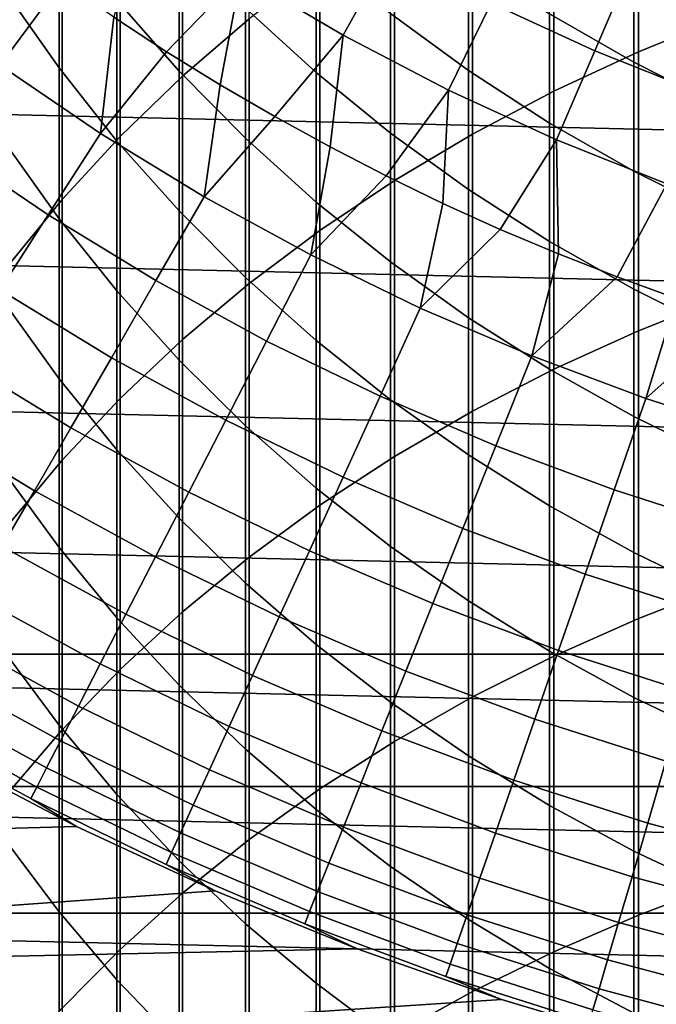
# Model space of a CAD drawing. Header units: metres. Extents: x -28 to 70, y -212 to 28.
# Tile 96 of 239: x -10.14 to -5.72, y -20.96 to -14.12. Entities that reach past the tile are written whole.
import ezdxf

# ---------------------------------------------------------------- set-up
doc = ezdxf.new("R2010")
doc.units = ezdxf.units.M
doc.layers.add('solid_10_261_102_XXX', color=7, linetype='CONTINUOUS')

msp = doc.modelspace()

# ---------------------------------------------------------------- linework, layer by layer
at = {"layer": 'solid_10_261_102_XXX'}
for points in [[(-5.849443, -12.47411, 381.619415), (-5.849443, -14.345583, 383.985046), (-5.244397, -14.099494, 384.185242), (-5.244397, -12.222644, 381.812805)], [(23.381018, -14.476808, -5), (-24.02458, -13.381686, -5), (-24.617012, -12.257764, -5), (24.02458, -13.381686, -5)], [(-9.013752, -12.751008, 377.690094), (-9.013752, -14.51505, 380.049652), (-8.550674, -14.116915, 380.355865), (-8.550674, -12.344657, 377.985321)], [(-6.435371, -12.752571, 381.405243), (-6.435371, -14.618091, 383.763336), (-5.849443, -14.345583, 383.985046), (-5.849443, -12.47411, 381.619415)], [(-9.447371, -13.178104, 377.379791), (-9.447371, -14.933511, 379.727783), (-9.013752, -14.51505, 380.049652), (-9.013752, -12.751008, 377.690094)], [(-7.000267, -13.057118, 381.17099), (-7.000267, -14.916125, 383.520874), (-6.435371, -14.618091, 383.763336), (-6.435371, -12.752571, 381.405243)], [(-9.870549, -13.474274, 349.105988), (-9.870549, -14.457277, 351.456451), (-10.239358, -13.929817, 351.685547), (-10.239358, -12.940753, 349.320618)], [(-9.037462, -13.570586, 346.353241), (-9.037462, -14.478363, 348.702087), (-9.469481, -13.98737, 348.899597), (-9.469481, -13.074381, 346.537262)], [(-7.542284, -13.386756, 380.91745), (-7.542284, -15.238715, 383.258423), (-7.000267, -14.916125, 383.520874), (-7.000267, -13.057118, 381.17099)], [(-9.850112, -13.624549, 377.05545), (-9.850112, -15.37093, 379.391357), (-9.447371, -14.933511, 379.727783), (-9.447371, -13.178104, 377.379791)], [(-8.608562, -13.811162, 163.368866), (-7.89799, -14.229451, 163.368866), (-7.571631, -13.641465, 164.740463), (-8.252842, -13.240459, 164.740463)], [(-8.086323, -13.655266, 343.664917), (-8.086323, -14.489578, 346.012421), (-8.575907, -14.042833, 346.178101), (-8.575907, -13.204162, 343.818329)], [(-7.029555, -13.711837, 341.039337), (-7.029555, -14.474413, 343.386322), (-7.57031, -14.079144, 343.520752), (-7.57031, -13.313045, 341.162933)], [(22.687424, -15.541261, -5), (-23.381018, -14.476808, -5), (-24.02458, -13.381686, -5), (23.381018, -14.476808, -5)], [(-9.490143, -14.104509, 162.026337), (-9.123836, -14.344185, 162.026337), (-8.608562, -13.811162, 163.368866), (-9.297038, -13.357418, 163.368866)], [(-8.059649, -13.740407, 380.645447), (-8.059649, -15.584805, 382.976868), (-7.542284, -15.238715, 383.258423), (-7.542284, -13.386756, 380.91745)], [(-5.880963, -13.725239, 338.473053), (-5.880963, -14.417712, 340.820618), (-6.465825, -14.080462, 340.92511), (-6.465825, -13.38526, 338.568298)], [(-6.870984, -14.007453, 164.740463), (-6.152699, -14.337484, 164.740463), (-5.909166, -13.769986, 166.13768), (-6.59902, -13.453018, 166.13768)], [(-9.469481, -13.98737, 348.899597), (-9.469481, -14.964543, 351.236115), (-9.870549, -14.457277, 351.456451), (-9.870549, -13.474274, 349.105988)], [(-10.95725, -13.933276, 160.683807), (-10.281867, -14.438862, 160.683807), (-9.850159, -13.855482, 162.026337), (-10.203643, -13.597267, 162.026337)], [(-8.575907, -14.042833, 346.178101), (-8.575907, -14.94565, 348.51413), (-9.037462, -14.478363, 348.702087), (-9.037462, -13.570586, 346.353241)], [(-10.22066, -14.088883, 376.718079), (-10.22066, -15.825876, 379.041443), (-9.850112, -15.37093, 379.391357), (-9.850112, -13.624549, 377.05545)], [(-7.57031, -14.079144, 343.520752), (-7.57031, -14.909362, 345.85675), (-8.086323, -14.489578, 346.012421), (-8.086323, -13.655266, 343.664917)], [(-7.89799, -14.229451, 163.368866), (-7.167143, -14.611215, 163.368866), (-6.870984, -14.007453, 164.740463), (-7.571631, -13.641465, 164.740463)], [(-6.465825, -14.080462, 340.92511), (-6.465825, -14.83978, 343.262054), (-7.029555, -14.474413, 343.386322), (-7.029555, -13.711837, 341.039337)], [(-5.27688, -14.03248, 338.386963), (-5.27688, -14.722486, 340.726166), (-5.880963, -14.417712, 340.820618), (-5.880963, -13.725239, 338.473053)], [(-8.550674, -14.116915, 380.355865), (-8.550674, -15.953262, 382.677094), (-8.059649, -15.584805, 382.976868), (-8.059649, -13.740407, 380.645447)], [(-6.152699, -14.337484, 164.740463), (-5.418621, -14.630712, 164.740463), (-5.204144, -14.051606, 166.13768), (-5.909166, -13.769986, 166.13768)], [(-10.281867, -14.438862, 160.683807), (-9.583192, -14.911738, 160.683807), (-9.490143, -14.104509, 162.026337), (-9.850159, -13.855482, 162.026337)], [(-9.123836, -14.344185, 162.026337), (-8.751477, -14.574348, 162.026337), (-8.608562, -13.811162, 163.368866)], [(-8.751477, -14.574348, 162.026337), (-8.373317, -14.794849, 162.026337), (-7.89799, -14.229451, 163.368866), (-8.608562, -13.811162, 163.368866)], [(-9.870549, -14.457277, 351.456451), (-9.870549, -15.504116, 353.779175), (-10.239358, -14.983111, 354.022583), (-10.239358, -13.929817, 351.685547)], [(-9.037462, -14.478363, 348.702087), (-9.037462, -15.449959, 351.025269), (-9.469481, -14.964543, 351.236115), (-9.469481, -13.98737, 348.899597)], [(-7.167143, -14.611215, 163.368866), (-6.417898, -14.955471, 163.368866), (-6.152699, -14.337484, 164.740463), (-6.870984, -14.007453, 164.740463)], [(-8.086323, -14.489578, 346.012421), (-8.086323, -15.387703, 348.336304), (-8.575907, -14.94565, 348.51413), (-8.575907, -14.042833, 346.178101)], [(-9.583192, -14.911738, 160.683807), (-9.123836, -14.344185, 162.026337), (-9.490143, -14.104509, 162.026337)], [(-9.013752, -14.51505, 380.049652), (-9.013752, -16.342884, 382.360107), (-8.550674, -15.953262, 382.677094), (-8.550674, -14.116915, 380.355865)], [(-7.029555, -14.474413, 343.386322), (-7.029555, -15.300811, 345.711578), (-7.57031, -14.909362, 345.85675), (-7.57031, -14.079144, 343.520752)], [(-5.880963, -14.417712, 340.820618), (-5.880963, -15.174049, 343.148376), (-6.465825, -14.83978, 343.262054), (-6.465825, -14.080462, 340.92511)], [(-5.849443, -14.345583, 383.985046), (-5.849443, -16.280975, 386.298676), (-5.244397, -16.040447, 386.505524), (-5.244397, -14.099494, 384.185242)], [(-8.373317, -14.794849, 162.026337), (-7.989604, -15.00554, 162.026337), (-7.89799, -14.229451, 163.368866)], [(-7.989604, -15.00554, 162.026337), (-7.600595, -15.206281, 162.026337), (-7.167143, -14.611215, 163.368866), (-7.89799, -14.229451, 163.368866)], [(-9.583192, -14.911738, 160.683807), (-8.862808, -15.350835, 160.683807), (-8.751477, -14.574348, 162.026337), (-9.123836, -14.344185, 162.026337)], [(-6.435371, -14.618091, 383.763336), (-6.435371, -16.547325, 386.069611), (-5.849443, -16.280975, 386.298676), (-5.849443, -14.345583, 383.985046)], [(-6.417898, -14.955471, 163.368866), (-5.652179, -15.261337, 163.368866), (-5.418621, -14.630712, 164.740463), (-6.152699, -14.337484, 164.740463)], [(-5.27688, -14.722486, 340.726166), (-5.27688, -15.47613, 343.045654), (-5.880963, -15.174049, 343.148376), (-5.880963, -14.417712, 340.820618)], [(21.94552, -16.572386, -5), (-22.687424, -15.541261, -5), (-23.381018, -14.476808, -5), (22.687424, -15.541261, -5)], [(-10.671947, -14.986653, 159.312195), (-9.946766, -15.47747, 159.312195), (-9.583192, -14.911738, 160.683807), (-10.281867, -14.438862, 160.683807)], [(-9.469481, -14.964543, 351.236115), (-9.469481, -16.005175, 353.545044), (-9.870549, -15.504116, 353.779175), (-9.870549, -14.457277, 351.456451)], [(-8.575907, -14.94565, 348.51413), (-8.575907, -15.911938, 350.824585), (-9.037462, -15.449959, 351.025269), (-9.037462, -14.478363, 348.702087)], [(-6.465825, -14.83978, 343.262054), (-6.465825, -15.662647, 345.577393), (-7.029555, -15.300811, 345.711578), (-7.029555, -14.474413, 343.386322)], [(-9.447371, -14.933511, 379.727783), (-9.447371, -16.752398, 382.026947), (-9.013752, -16.342884, 382.360107), (-9.013752, -14.51505, 380.049652)], [(-7.57031, -14.909362, 345.85675), (-7.57031, -15.803077, 348.16922), (-8.086323, -15.387703, 348.336304), (-8.086323, -14.489578, 346.012421)], [(-8.862808, -15.350835, 160.683807), (-8.373317, -14.794849, 162.026337), (-8.751477, -14.574348, 162.026337)], [(-7.600595, -15.206281, 162.026337), (-7.206545, -15.396938, 162.026337), (-7.167143, -14.611215, 163.368866)], [(-7.206545, -15.396938, 162.026337), (-6.807716, -15.577388, 162.026337), (-6.417898, -14.955471, 163.368866), (-7.167143, -14.611215, 163.368866)], [(-7.000267, -14.916125, 383.520874), (-7.000267, -16.838627, 385.819092), (-6.435371, -16.547325, 386.069611), (-6.435371, -14.618091, 383.763336)], [(-8.862808, -15.350835, 160.683807), (-8.122348, -15.755157, 160.683807), (-7.989604, -15.00554, 162.026337), (-8.373317, -14.794849, 162.026337)], [(-5.880963, -15.174049, 343.148376), (-5.880963, -15.993688, 345.45462), (-6.465825, -15.662647, 345.577393), (-6.465825, -14.83978, 343.262054)], [(-9.946766, -15.47747, 159.312195), (-9.199052, -15.933226, 159.312195), (-8.862808, -15.350835, 160.683807), (-9.583192, -14.911738, 160.683807)], [(-9.850112, -15.37093, 379.391357), (-9.850112, -17.180464, 381.67868), (-9.447371, -16.752398, 382.026947), (-9.447371, -14.933511, 379.727783)], [(-9.037462, -15.449959, 351.025269), (-9.037462, -16.48465, 353.321045), (-9.469481, -16.005175, 353.545044), (-9.469481, -14.964543, 351.236115)], [(-8.086323, -15.387703, 348.336304), (-8.086323, -16.348969, 350.634766), (-8.575907, -15.911938, 350.824585), (-8.575907, -14.94565, 348.51413)], [(-7.029555, -15.300811, 345.711578), (-7.029555, -16.190414, 348.013397), (-7.57031, -15.803077, 348.16922), (-7.57031, -14.909362, 345.85675)], [(-7.542284, -15.238715, 383.258423), (-7.542284, -17.153927, 385.547913), (-7.000267, -16.838627, 385.819092), (-7.000267, -14.916125, 383.520874)], [(-6.807716, -15.577388, 162.026337), (-6.404374, -15.747507, 162.026337), (-6.417898, -14.955471, 163.368866)], [(-6.404374, -15.747507, 162.026337), (-5.996786, -15.907186, 162.026337), (-5.652179, -15.261337, 163.368866), (-6.417898, -14.955471, 163.368866)], [(-11.030159, -15.489691, 157.914993), (-10.280637, -15.996983, 157.914993), (-9.946766, -15.47747, 159.312195), (-10.671947, -14.986653, 159.312195)], [(-9.870549, -15.504116, 353.779175), (-9.870549, -16.614008, 356.072418), (-10.239358, -16.099848, 356.329987), (-10.239358, -14.983111, 354.022583)], [(-8.122348, -15.755157, 160.683807), (-7.600595, -15.206281, 162.026337), (-7.989604, -15.00554, 162.026337)], [(-8.122348, -15.755157, 160.683807), (-7.363487, -16.123789, 160.683807), (-7.206545, -15.396938, 162.026337), (-7.600595, -15.206281, 162.026337)], [(-8.059649, -15.584805, 382.976868), (-8.059649, -17.492195, 385.257019), (-7.542284, -17.153927, 385.547913), (-7.542284, -15.238715, 383.258423)], [(-5.27688, -15.47613, 343.045654), (-5.27688, -16.29285, 345.343658), (-5.880963, -15.993688, 345.45462), (-5.880963, -15.174049, 343.148376)], [(-6.465825, -15.662647, 345.577393), (-6.465825, -16.54845, 347.869385), (-7.029555, -16.190414, 348.013397), (-7.029555, -15.300811, 345.711578)], [(-5.996786, -15.907186, 162.026337), (-5.58522, -16.056316, 162.026337), (-5.652179, -15.261337, 163.368866)], [(-10.22066, -15.825876, 379.041443), (-10.22066, -17.625683, 381.316467), (-9.850112, -17.180464, 381.67868), (-9.850112, -15.37093, 379.391357)], [(-9.199052, -15.933226, 159.312195), (-8.430499, -16.352886, 159.312195), (-8.122348, -15.755157, 160.683807), (-8.862808, -15.350835, 160.683807)], [(-7.57031, -15.803077, 348.16922), (-7.57031, -16.759623, 350.45639), (-8.086323, -16.348969, 350.634766), (-8.086323, -15.387703, 348.336304)], [(-7.363487, -16.123789, 160.683807), (-6.807716, -15.577388, 162.026337), (-7.206545, -15.396938, 162.026337)], [(-10.280637, -15.996983, 157.914993), (-9.507825, -16.468035, 157.914993), (-9.199052, -15.933226, 159.312195), (-9.946766, -15.47747, 159.312195)], [(-9.469481, -16.005175, 353.545044), (-9.469481, -17.108484, 355.824707), (-9.870549, -16.614008, 356.072418), (-9.870549, -15.504116, 353.779175)], [(-8.575907, -15.911938, 350.824585), (-8.575907, -16.940973, 353.107819), (-9.037462, -16.48465, 353.321045), (-9.037462, -15.449959, 351.025269)], [(21.156691, -17.568279, -5), (-21.94552, -16.572386, -5), (-22.687424, -15.541261, -5), (21.94552, -16.572386, -5)], [(-7.363487, -16.123789, 160.683807), (-6.587946, -16.455894, 160.683807), (-6.404374, -15.747507, 162.026337), (-6.807716, -15.577388, 162.026337)], [(-8.550674, -15.953262, 382.677094), (-8.550674, -17.852329, 384.947296), (-8.059649, -17.492195, 385.257019), (-8.059649, -15.584805, 382.976868)], [(-5.880963, -15.993688, 345.45462), (-5.880963, -16.876015, 347.73761), (-6.465825, -16.54845, 347.869385), (-6.465825, -15.662647, 345.577393)], [(-8.430499, -16.352886, 159.312195), (-7.642848, -16.735504, 159.312195), (-7.363487, -16.123789, 160.683807), (-8.122348, -15.755157, 160.683807)], [(-6.587946, -16.455894, 160.683807), (-5.996786, -15.907186, 162.026337), (-6.404374, -15.747507, 162.026337)], [(-7.029555, -16.190414, 348.013397), (-7.029555, -17.142561, 350.29007), (-7.57031, -16.759623, 350.45639), (-7.57031, -15.803077, 348.16922)], [(-8.086323, -16.348969, 350.634766), (-8.086323, -17.372658, 352.906128), (-8.575907, -16.940973, 353.107819), (-8.575907, -15.911938, 350.824585)], [(-6.587946, -16.455894, 160.683807), (-5.797482, -16.750723, 160.683807), (-5.58522, -16.056316, 162.026337), (-5.996786, -15.907186, 162.026337)], [(-9.507825, -16.468035, 157.914993), (-8.713475, -16.901783, 157.914993), (-8.430499, -16.352886, 159.312195), (-9.199052, -15.933226, 159.312195)], [(-9.013752, -16.342884, 382.360107), (-9.013752, -18.233147, 384.619781), (-8.550674, -17.852329, 384.947296), (-8.550674, -15.953262, 382.677094)], [(-10.584278, -16.469458, 156.494385), (-9.788641, -16.954424, 156.494385), (-9.507825, -16.468035, 157.914993), (-10.280637, -15.996983, 157.914993)], [(-9.037462, -16.48465, 353.321045), (-9.037462, -17.581663, 355.587677), (-9.469481, -17.108484, 355.824707), (-9.469481, -16.005175, 353.545044)], [(-5.27688, -16.29285, 345.343658), (-5.27688, -17.172033, 347.61853), (-5.880963, -16.876015, 347.73761), (-5.880963, -15.993688, 345.45462)], [(-5.849443, -16.280975, 386.298676), (-5.849443, -18.278841, 388.558563), (-5.244397, -18.044052, 388.771912), (-5.244397, -16.040447, 386.505524)], [(-5.797482, -16.750723, 160.683807), (-5.169952, -16.194801, 162.026337), (-5.58522, -16.056316, 162.026337)], [(-9.870549, -16.614008, 356.072418), (-9.870549, -17.786127, 358.334503), (-10.239358, -17.279192, 358.606018), (-10.239358, -16.099848, 356.329987)], [(-7.642848, -16.735504, 159.312195), (-6.837884, -17.08021, 159.312195), (-6.587946, -16.455894, 160.683807), (-7.363487, -16.123789, 160.683807)], [(-6.465825, -16.54845, 347.869385), (-6.465825, -17.496529, 350.136322), (-7.029555, -17.142561, 350.29007), (-7.029555, -16.190414, 348.013397)], [(-5.797482, -16.750723, 160.683807), (-4.993884, -17.007605, 160.683807), (-4.751256, -16.322548, 162.026337), (-5.169952, -16.194801, 162.026337)], [(-6.435371, -16.547325, 386.069611), (-6.435371, -18.538836, 388.322327), (-5.849443, -18.278841, 388.558563), (-5.849443, -16.280975, 386.298676)], [(-9.447371, -16.752398, 382.026947), (-9.447371, -18.633408, 384.275574), (-9.013752, -18.233147, 384.619781), (-9.013752, -16.342884, 382.360107)], [(-8.713475, -16.901783, 157.914993), (-7.899386, -17.297243, 157.914993), (-7.642848, -16.735504, 159.312195), (-8.430499, -16.352886, 159.312195)], [(-7.57031, -16.759623, 350.45639), (-7.57031, -17.778286, 352.716614), (-8.086323, -17.372658, 352.906128), (-8.086323, -16.348969, 350.634766)], [(-10.857212, -16.894152, 155.052612), (-10.041059, -17.391623, 155.052612), (-9.788641, -16.954424, 156.494385), (-10.584278, -16.469458, 156.494385)], [(-9.788641, -16.954424, 156.494385), (-8.97083, -17.400982, 156.494385), (-8.713475, -16.901783, 157.914993), (-9.507825, -16.468035, 157.914993)], [(-6.837884, -17.08021, 159.312195), (-6.01743, -17.386223, 159.312195), (-5.797482, -16.750723, 160.683807), (-6.587946, -16.455894, 160.683807)], [(-8.575907, -16.940973, 353.107819), (-8.575907, -18.031994, 355.362091), (-9.037462, -17.581663, 355.587677), (-9.037462, -16.48465, 353.321045)], [(20.322767, -18.526602, -5), (-21.156691, -17.568279, -5), (-21.94552, -16.572386, -5), (21.156691, -17.568279, -5)], [(-7.000267, -16.838627, 385.819092), (-7.000267, -18.823185, 388.063934), (-6.435371, -18.538836, 388.322327), (-6.435371, -16.547325, 386.069611)], [(-5.880963, -16.876015, 347.73761), (-5.880963, -17.820372, 349.995636), (-6.465825, -17.496529, 350.136322), (-6.465825, -16.54845, 347.869385)], [(-9.469481, -17.108484, 355.824707), (-9.469481, -18.273653, 358.073395), (-9.870549, -17.786127, 358.334503), (-9.870549, -16.614008, 356.072418)], [(-7.899386, -17.297243, 157.914993), (-7.067403, -17.653519, 157.914993), (-6.837884, -17.08021, 159.312195), (-7.642848, -16.735504, 159.312195)], [(-9.850112, -17.180464, 381.67868), (-9.850112, -19.0518, 383.915741), (-9.447371, -18.633408, 384.275574), (-9.447371, -16.752398, 382.026947)], [(-7.029555, -17.142561, 350.29007), (-7.029555, -18.156538, 352.539856), (-7.57031, -17.778286, 352.716614), (-7.57031, -16.759623, 350.45639)], [(-6.01743, -17.386223, 159.312195), (-5.183345, -17.652851, 159.312195), (-4.993884, -17.007605, 160.683807), (-5.797482, -16.750723, 160.683807)], [(-7.542284, -17.153927, 385.547913), (-7.542284, -19.13096, 387.784271), (-7.000267, -18.823185, 388.063934), (-7.000267, -16.838627, 385.819092)], [(-5.27688, -17.172033, 347.61853), (-5.27688, -18.113028, 349.86853), (-5.880963, -17.820372, 349.995636), (-5.880963, -16.876015, 347.73761)], [(-11.09901, -17.270395, 153.591949), (-10.264679, -17.778946, 153.591949), (-10.041059, -17.391623, 155.052612), (-10.857212, -16.894152, 155.052612)], [(-8.97083, -17.400982, 156.494385), (-8.132697, -17.808123, 156.494385), (-7.899386, -17.297243, 157.914993), (-8.713475, -16.901783, 157.914993)], [(-8.086323, -17.372658, 352.906128), (-8.086323, -18.458006, 355.148682), (-8.575907, -18.031994, 355.362091), (-8.575907, -16.940973, 353.107819)], [(-10.041059, -17.391623, 155.052612), (-9.202158, -17.849697, 155.052612), (-8.97083, -17.400982, 156.494385), (-9.788641, -16.954424, 156.494385)], [(-7.067403, -17.653519, 157.914993), (-6.21941, -17.969805, 157.914993), (-6.01743, -17.386223, 159.312195), (-6.837884, -17.08021, 159.312195)], [(-9.037462, -17.581663, 355.587677), (-9.037462, -18.740179, 357.823517), (-9.469481, -18.273653, 358.073395), (-9.469481, -17.108484, 355.824707)], [(-6.465825, -17.496529, 350.136322), (-6.465825, -18.506174, 352.376495), (-7.029555, -18.156538, 352.539856), (-7.029555, -17.142561, 350.29007)], [(-10.22066, -17.625683, 381.316467), (-10.22066, -19.486959, 383.541504), (-9.850112, -19.0518, 383.915741), (-9.850112, -17.180464, 381.67868)], [(-8.059649, -17.492195, 385.257019), (-8.059649, -19.461157, 387.484222), (-7.542284, -19.13096, 387.784271), (-7.542284, -17.153927, 385.547913)], [(-9.870549, -17.786127, 358.334503), (-9.870549, -19.019596, 360.563721), (-10.239358, -18.520267, 360.848999), (-10.239358, -17.279192, 358.606018)], [(-8.132697, -17.808123, 156.494385), (-7.276141, -18.174921, 156.494385), (-7.067403, -17.653519, 157.914993), (-7.899386, -17.297243, 157.914993)], [(-10.264679, -17.778946, 153.591949), (-9.407097, -18.247221, 153.591949), (-9.202158, -17.849697, 155.052612), (-10.041059, -17.391623, 155.052612)], [(-9.202158, -17.849697, 155.052612), (-8.342413, -18.267336, 155.052612), (-8.132697, -17.808123, 156.494385), (-8.97083, -17.400982, 156.494385)], [(-7.57031, -17.778286, 352.716614), (-7.57031, -18.858307, 354.948151), (-8.086323, -18.458006, 355.148682), (-8.086323, -17.372658, 352.906128)], [(-6.21941, -17.969805, 157.914993), (-5.357327, -18.245382, 157.914993), (-5.183345, -17.652851, 159.312195), (-6.01743, -17.386223, 159.312195)], [(-8.550674, -17.852329, 384.947296), (-8.550674, -19.812696, 387.164795), (-8.059649, -19.461157, 387.484222), (-8.059649, -17.492195, 385.257019)], [(-5.880963, -17.820372, 349.995636), (-5.880963, -18.826054, 352.227051), (-6.465825, -18.506174, 352.376495), (-6.465825, -17.496529, 350.136322)], [(20.322767, -18.526602, -5), (-20.322767, -18.526602, -5), (-21.156691, -17.568279, -5)], [(-8.575907, -18.031994, 355.362091), (-8.575907, -19.184179, 357.585693), (-9.037462, -18.740179, 357.823517), (-9.037462, -17.581663, 355.587677)], [(-7.276141, -18.174921, 156.494385), (-6.403102, -18.500547, 156.494385), (-6.21941, -17.969805, 157.914993), (-7.067403, -17.653519, 157.914993)], [(-10.459152, -18.115784, 152.1147), (-9.585321, -18.59293, 152.1147), (-9.407097, -18.247221, 153.591949), (-10.264679, -17.778946, 153.591949)], [(-9.469481, -18.273653, 358.073395), (-9.469481, -19.499807, 360.289398), (-9.870549, -19.019596, 360.563721), (-9.870549, -17.786127, 358.334503)], [(-8.342413, -18.267336, 155.052612), (-7.463768, -18.643593, 155.052612), (-7.276141, -18.174921, 156.494385), (-8.132697, -17.808123, 156.494385)], [(-7.029555, -18.156538, 352.539856), (-7.029555, -19.23159, 354.761139), (-7.57031, -18.858307, 354.948151), (-7.57031, -17.778286, 352.716614)], [(-5.27688, -18.113028, 349.86853), (-5.27688, -19.115129, 352.09198), (-5.880963, -18.826054, 352.227051), (-5.880963, -17.820372, 349.995636)], [(-9.407097, -18.247221, 153.591949), (-8.528204, -18.674162, 153.591949), (-8.342413, -18.267336, 155.052612), (-9.202158, -17.849697, 155.052612)], [(-9.013752, -18.233147, 384.619781), (-9.013752, -20.184427, 386.826996), (-8.550674, -19.812696, 387.164795), (-8.550674, -17.852329, 384.947296)], [(-6.403102, -18.500547, 156.494385), (-5.515558, -18.784264, 156.494385), (-5.357327, -18.245382, 157.914993), (-6.21941, -17.969805, 157.914993)], [(-8.086323, -18.458006, 355.148682), (-8.086323, -19.604204, 357.360718), (-8.575907, -19.184179, 357.585693), (-8.575907, -18.031994, 355.362091)], [(-5.849443, -18.278841, 388.558563), (-5.849443, -20.33769, 390.763062), (-5.244397, -20.108818, 390.982758), (-5.244397, -18.044052, 388.771912)], [(-10.62417, -18.401604, 150.623184), (-9.736553, -18.886278, 150.623184), (-9.585321, -18.59293, 152.1147), (-10.459152, -18.115784, 152.1147)], [(-7.463768, -18.643593, 155.052612), (-6.568217, -18.977617, 155.052612), (-6.403102, -18.500547, 156.494385), (-7.276141, -18.174921, 156.494385)], [(-6.465825, -18.506174, 352.376495), (-6.465825, -19.576633, 354.588287), (-7.029555, -19.23159, 354.761139), (-7.029555, -18.156538, 352.539856)], [(-9.447371, -18.633408, 384.275574), (-9.447371, -20.575134, 386.471985), (-9.013752, -20.184427, 386.826996), (-9.013752, -18.233147, 384.619781)], [(-9.585321, -18.59293, 152.1147), (-8.689777, -19.02796, 152.1147), (-8.528204, -18.674162, 153.591949), (-9.407097, -18.247221, 153.591949)], [(-9.037462, -18.740179, 357.823517), (-9.037462, -19.959333, 360.026855), (-9.469481, -19.499807, 360.289398), (-9.469481, -18.273653, 358.073395)], [(-8.528204, -18.674162, 153.591949), (-7.629992, -19.058798, 153.591949), (-7.463768, -18.643593, 155.052612), (-8.342413, -18.267336, 155.052612)], [(-6.435371, -18.538836, 388.322327), (-6.435371, -20.591135, 390.519806), (-5.849443, -20.33769, 390.763062), (-5.849443, -18.278841, 388.558563)], [(-10.759475, -18.635958, 149.119751), (-9.860554, -19.126806, 149.119751), (-9.736553, -18.886278, 150.623184), (-10.62417, -18.401604, 150.623184)], [(-7.57031, -18.858307, 354.948151), (-7.57031, -19.998878, 357.149353), (-8.086323, -19.604204, 357.360718), (-8.086323, -18.458006, 355.148682)], [(-6.568217, -18.977617, 155.052612), (-5.657786, -19.26865, 155.052612), (-5.515558, -18.784264, 156.494385), (-6.403102, -18.500547, 156.494385)], [(-5.880963, -18.826054, 352.227051), (-5.880963, -19.892311, 354.430145), (-6.465825, -19.576633, 354.588287), (-6.465825, -18.506174, 352.376495)], [(19.445427, -19.445444, -5), (-19.445427, -19.445444, -5), (-20.322767, -18.526602, -5)], [(20.322767, -18.526602, -5), (19.445427, -19.445444, -5), (-20.322767, -18.526602, -5)], [(-9.870549, -19.019596, 360.563721), (-9.870549, -20.313496, 362.758423), (-10.239358, -19.822145, 363.05722), (-10.239358, -18.520267, 360.848999)], [(-7.000267, -18.823185, 388.063934), (-7.000267, -20.86832, 390.253754), (-6.435371, -20.591135, 390.519806), (-6.435371, -18.538836, 388.322327)], [(-10.864852, -18.818476, 147.606766), (-9.957127, -19.314131, 147.606766), (-9.860554, -19.126806, 149.119751), (-10.759475, -18.635958, 149.119751)], [(-9.850112, -19.0518, 383.915741), (-9.850112, -20.983543, 386.100861), (-9.447371, -20.575134, 386.471985), (-9.447371, -18.633408, 384.275574)], [(-9.736553, -18.886278, 150.623184), (-8.82688, -19.328171, 150.623184), (-8.689777, -19.02796, 152.1147), (-9.585321, -18.59293, 152.1147)], [(-7.629992, -19.058798, 153.591949), (-6.714496, -19.400261, 153.591949), (-6.568217, -18.977617, 155.052612), (-7.463768, -18.643593, 155.052612)], [(-8.689777, -19.02796, 152.1147), (-7.774549, -19.419884, 152.1147), (-7.629992, -19.058798, 153.591949), (-8.528204, -18.674162, 153.591949)], [(-8.575907, -19.184179, 357.585693), (-8.575907, -20.396673, 359.777008), (-9.037462, -19.959333, 360.026855), (-9.037462, -18.740179, 357.823517)], [(-10.940136, -18.948872, 146.086594), (-10.026121, -19.447962, 146.086594), (-9.957127, -19.314131, 147.606766), (-10.864852, -18.818476, 147.606766)], [(-7.029555, -19.23159, 354.761139), (-7.029555, -20.366913, 356.952209), (-7.57031, -19.998878, 357.149353), (-7.57031, -18.858307, 354.948151)], [(-7.542284, -19.13096, 387.784271), (-7.542284, -21.168343, 389.965759), (-7.000267, -20.86832, 390.253754), (-7.000267, -18.823185, 388.063934)], [(-5.27688, -19.115129, 352.09198), (-5.27688, -20.177589, 354.287231), (-5.880963, -19.892311, 354.430145), (-5.880963, -18.826054, 352.227051)], [(-9.860554, -19.126806, 149.119751), (-8.939295, -19.574326, 149.119751), (-8.82688, -19.328171, 150.623184), (-9.736553, -18.886278, 150.623184)], [(-10.985209, -19.026939, 144.561661), (-10.067428, -19.528086, 144.561661), (-10.026121, -19.447962, 146.086594), (-10.940136, -18.948872, 146.086594)], [(-6.714496, -19.400261, 153.591949), (-5.783789, -19.697775, 153.591949), (-5.657786, -19.26865, 155.052612), (-6.568217, -18.977617, 155.052612)], [(-9.750214, -19.721392, 143.052673), (-10.067428, -19.528086, 144.561661), (-10.985209, -19.026939, 144.561661), (-10.691635, -19.227297, 143.052673)], [(-10.22066, -19.486959, 383.541504), (-10.22066, -21.408318, 385.714874), (-9.850112, -20.983543, 386.100861), (-9.850112, -19.0518, 383.915741)], [(-9.469481, -19.499807, 360.289398), (-9.469481, -20.786036, 362.471069), (-9.870549, -20.313496, 362.758423), (-9.870549, -19.019596, 360.563721)], [(-8.82688, -19.328171, 150.623184), (-7.897211, -19.726278, 150.623184), (-7.774549, -19.419884, 152.1147), (-8.689777, -19.02796, 152.1147)], [(-7.774549, -19.419884, 152.1147), (-6.841707, -19.767815, 152.1147), (-6.714496, -19.400261, 153.591949), (-7.629992, -19.058798, 153.591949)], [(-9.957127, -19.314131, 147.606766), (-9.026845, -19.766033, 147.606766), (-8.939295, -19.574326, 149.119751), (-9.860554, -19.126806, 149.119751)], [(-8.059649, -19.461157, 387.484222), (-8.059649, -21.490221, 389.65683), (-7.542284, -21.168343, 389.965759), (-7.542284, -19.13096, 387.784271)], [(-8.086323, -19.604204, 357.360718), (-8.086323, -20.810396, 359.540649), (-8.575907, -20.396673, 359.777008), (-8.575907, -19.184179, 357.585693)], [(-18.189573, -19.95343), (-9.750185, -19.721405), (-10.69161, -19.227308)], [(-10.69161, -19.227308), (-9.750185, -19.721405), (-9.750214, -19.721392, 143.052673), (-10.691635, -19.227297, 143.052673)], [(-6.465825, -19.576633, 354.588287), (-6.465825, -20.707108, 356.77002), (-7.029555, -20.366913, 356.952209), (-7.029555, -19.23159, 354.761139)], [(-5.783789, -19.697775, 153.591949), (-4.83998, -19.950668, 153.591949), (-4.734539, -19.516033, 155.052612), (-5.657786, -19.26865, 155.052612)], [(-10.026121, -19.447962, 146.086594), (-9.089394, -19.902996, 146.086594), (-9.026845, -19.766033, 147.606766), (-9.957127, -19.314131, 147.606766)], [(-8.939295, -19.574326, 149.119751), (-7.997786, -19.977503, 149.119751), (-7.897211, -19.726278, 150.623184), (-8.82688, -19.328171, 150.623184)], [(-6.841707, -19.767815, 152.1147), (-5.893367, -20.070967, 152.1147), (-5.783789, -19.697775, 153.591949), (-6.714496, -19.400261, 153.591949)], [(18.526625, -20.322748, -5), (-18.526625, -20.322748, -5), (-19.445427, -19.445444, -5)], [(19.445427, -19.445444, -5), (18.526625, -20.322748, -5), (-19.445427, -19.445444, -5)], [(-10.067428, -19.528086, 144.561661), (-9.126841, -19.984993, 144.561661), (-9.089394, -19.902996, 146.086594), (-10.026121, -19.447962, 146.086594)], [(-8.550674, -19.812696, 387.164795), (-8.550674, -21.832903, 389.327911), (-8.059649, -21.490221, 389.65683), (-8.059649, -19.461157, 387.484222)], [(-7.897211, -19.726278, 150.623184), (-6.949652, -20.0797, 150.623184), (-6.841707, -19.767815, 152.1147), (-7.774549, -19.419884, 152.1147)], [(-8.786021, -20.169428, 143.052673), (-9.126841, -19.984993, 144.561661), (-10.067428, -19.528086, 144.561661), (-9.750214, -19.721392, 143.052673)], [(-9.037462, -19.959333, 360.026855), (-9.037462, -21.238218, 362.196106), (-9.469481, -20.786036, 362.471069), (-9.469481, -19.499807, 360.289398)], [(-9.026845, -19.766033, 147.606766), (-8.076115, -20.173161, 147.606766), (-7.997786, -19.977503, 149.119751), (-8.939295, -19.574326, 149.119751)], [(-7.57031, -19.998878, 357.149353), (-7.57031, -21.199148, 359.318573), (-8.086323, -20.810396, 359.540649), (-8.086323, -19.604204, 357.360718)], [(-5.880963, -19.892311, 354.430145), (-5.880963, -21.018347, 356.603302), (-6.465825, -20.707108, 356.77002), (-6.465825, -19.576633, 354.588287)], [(-17.248652, -20.772192), (-8.785994, -20.169439), (-9.750185, -19.721405), (-18.189573, -19.95343)], [(-9.750185, -19.721405), (-8.785994, -20.169439), (-8.786021, -20.169428, 143.052673), (-9.750214, -19.721392, 143.052673)], [(-7.997786, -19.977503, 149.119751), (-7.038159, -20.335424, 149.119751), (-6.949652, -20.0797, 150.623184), (-7.897211, -19.726278, 150.623184)], [(-5.893367, -20.070967, 152.1147), (-4.931677, -20.32865, 152.1147), (-4.83998, -19.950668, 153.591949), (-5.783789, -19.697775, 153.591949)], [(-9.089394, -19.902996, 146.086594), (-8.132075, -20.312943, 146.086594), (-8.076115, -20.173161, 147.606766), (-9.026845, -19.766033, 147.606766)], [(-9.013752, -20.184427, 386.826996), (-9.013752, -22.195269, 388.980072), (-8.550674, -21.832903, 389.327911), (-8.550674, -19.812696, 387.164795)], [(-6.949652, -20.0797, 150.623184), (-5.98635, -20.387634, 150.623184), (-5.893367, -20.070967, 152.1147), (-6.841707, -19.767815, 152.1147)], [(-9.870549, -20.313496, 362.758423), (-9.870549, -21.666861, 364.916962), (-10.239358, -21.183855, 365.229095), (-10.239358, -19.822145, 363.05722)], [(-9.126841, -19.984993, 144.561661), (-8.165579, -20.396629, 144.561661), (-8.132075, -20.312943, 146.086594), (-9.089394, -19.902996, 146.086594)], [(-5.27688, -20.177589, 354.287231), (-5.27688, -21.299616, 356.452667), (-5.880963, -21.018347, 356.603302), (-5.880963, -19.892311, 354.430145)], [(-7.801308, -20.570358, 143.052673), (-8.165579, -20.396629, 144.561661), (-9.126841, -19.984993, 144.561661), (-8.786021, -20.169428, 143.052673)], [(-8.575907, -20.396673, 359.777008), (-8.575907, -21.66857, 361.934387), (-9.037462, -21.238218, 362.196106), (-9.037462, -19.959333, 360.026855)], [(-8.076115, -20.173161, 147.606766), (-7.10709, -20.534588, 147.606766), (-7.038159, -20.335424, 149.119751), (-7.997786, -19.977503, 149.119751)], [(-7.029555, -20.366913, 356.952209), (-7.029555, -21.561663, 359.11145), (-7.57031, -21.199148, 359.318573), (-7.57031, -19.998878, 357.149353)], [(-7.038159, -20.335424, 149.119751), (-6.062589, -20.647282, 149.119751), (-5.98635, -20.387634, 150.623184), (-6.949652, -20.0797, 150.623184)], [(-5.98635, -20.387634, 150.623184), (-5.009486, -20.649384, 150.623184), (-4.931677, -20.32865, 152.1147), (-5.893367, -20.070967, 152.1147)], [(-5.849443, -20.33769, 390.763062), (-5.849443, -22.455988, 392.910492), (-5.244397, -22.2332, 393.136353), (-5.244397, -20.108818, 390.982758)], [(-17.248652, -20.772192), (-7.801289, -20.570364), (-8.785994, -20.169439)], [(-9.447371, -20.575134, 386.471985), (-9.447371, -22.576132, 388.614532), (-9.013752, -22.195269, 388.980072), (-9.013752, -20.184427, 386.826996)], [(-8.785994, -20.169439), (-7.801289, -20.570364), (-7.801308, -20.570358, 143.052673), (-8.786021, -20.169428, 143.052673)], [(-8.132075, -20.312943, 146.086594), (-7.156336, -20.676874, 146.086594), (-7.10709, -20.534588, 147.606766), (-8.076115, -20.173161, 147.606766)], [(17.568239, -21.156721, -5), (-17.568239, -21.156721, -5), (-18.526625, -20.322748, -5)], [(18.526625, -20.322748, -5), (17.568239, -21.156721, -5), (-18.526625, -20.322748, -5)], [(-9.469481, -20.786036, 362.471069), (-9.469481, -22.131374, 364.616821), (-9.870549, -21.666861, 364.916962), (-9.870549, -20.313496, 362.758423)], [(-8.165579, -20.396629, 144.561661), (-7.185819, -20.762062, 144.561661), (-7.156336, -20.676874, 146.086594), (-8.132075, -20.312943, 146.086594)], [(-7.10709, -20.534588, 147.606766), (-6.121965, -20.849499, 147.606766), (-6.062589, -20.647282, 149.119751), (-7.038159, -20.335424, 149.119751)], [(-6.435371, -20.591135, 390.519806), (-6.435371, -22.702692, 392.6604), (-5.849443, -22.455988, 392.910492), (-5.849443, -20.33769, 390.763062)], [(-8.086323, -20.810396, 359.540649), (-8.086323, -22.075682, 361.686829), (-8.575907, -21.66857, 361.934387), (-8.575907, -20.396673, 359.777008)], [(-6.798374, -20.923243, 143.052673), (-7.185819, -20.762062, 144.561661), (-8.165579, -20.396629, 144.561661), (-7.801308, -20.570358, 143.052673)], [(-6.465825, -20.707108, 356.77002), (-6.465825, -21.896753, 358.920013), (-7.029555, -21.561663, 359.11145), (-7.029555, -20.366913, 356.952209)], [(-6.062589, -20.647282, 149.119751), (-5.073285, -20.912365, 149.119751), (-5.009486, -20.649384, 150.623184), (-5.98635, -20.387634, 150.623184)], [(-7.156336, -20.676874, 146.086594), (-6.164385, -20.993967, 146.086594), (-6.121965, -20.849499, 147.606766), (-7.10709, -20.534588, 147.606766)], [(-16.27092, -21.546625), (-6.798374, -20.923243), (-7.801289, -20.570364), (-17.248652, -20.772192)], [(-9.850112, -20.983543, 386.100861), (-9.850112, -22.974253, 388.232391), (-9.447371, -22.576132, 388.614532), (-9.447371, -20.575134, 386.471985)], [(-7.801289, -20.570364), (-6.798374, -20.923243), (-6.798374, -20.923243, 143.052673), (-7.801308, -20.570358, 143.052673)], [(-7.000267, -20.86832, 390.253754), (-7.000267, -22.972507, 392.386871), (-6.435371, -22.702692, 392.6604), (-6.435371, -20.591135, 390.519806)], [(-7.185819, -20.762062, 144.561661), (-6.189782, -21.08046, 144.561661), (-6.164385, -20.993967, 146.086594), (-7.156336, -20.676874, 146.086594)], [(-6.121965, -20.849499, 147.606766), (-5.122972, -21.117178, 147.606766), (-5.073285, -20.912365, 149.119751), (-6.062589, -20.647282, 149.119751)], [(-5.779562, -21.227262, 143.052673), (-6.189782, -21.08046, 144.561661), (-7.185819, -20.762062, 144.561661), (-6.798374, -20.923243, 143.052673)], [(-5.880963, -21.018347, 356.603302), (-5.880963, -22.203323, 358.744873), (-6.465825, -21.896753, 358.920013), (-6.465825, -20.707108, 356.77002)], [(-9.037462, -21.238218, 362.196106), (-9.037462, -22.575878, 364.32959), (-9.469481, -22.131374, 364.616821), (-9.469481, -20.786036, 362.471069)], [(-7.57031, -21.199148, 359.318573), (-7.57031, -22.458223, 361.454193), (-8.086323, -22.075682, 361.686829), (-8.086323, -20.810396, 359.540649)], [(-7.542284, -21.168343, 389.965759), (-7.542284, -23.264551, 392.09082), (-7.000267, -22.972507, 392.386871), (-7.000267, -20.86832, 390.253754)], [(-6.164385, -20.993967, 146.086594), (-5.15847, -21.263502, 146.086594), (-5.122972, -21.117178, 147.606766), (-6.121965, -20.849499, 147.606766)], [(-16.27092, -21.546625), (-5.779582, -21.227257), (-6.798374, -20.923243)], [(-6.798374, -20.923243), (-5.779582, -21.227257), (-5.779562, -21.227262, 143.052673), (-6.798374, -20.923243, 143.052673)]]:
    msp.add_3dface(points, dxfattribs=at)

doc.saveas('drawing.dxf')
